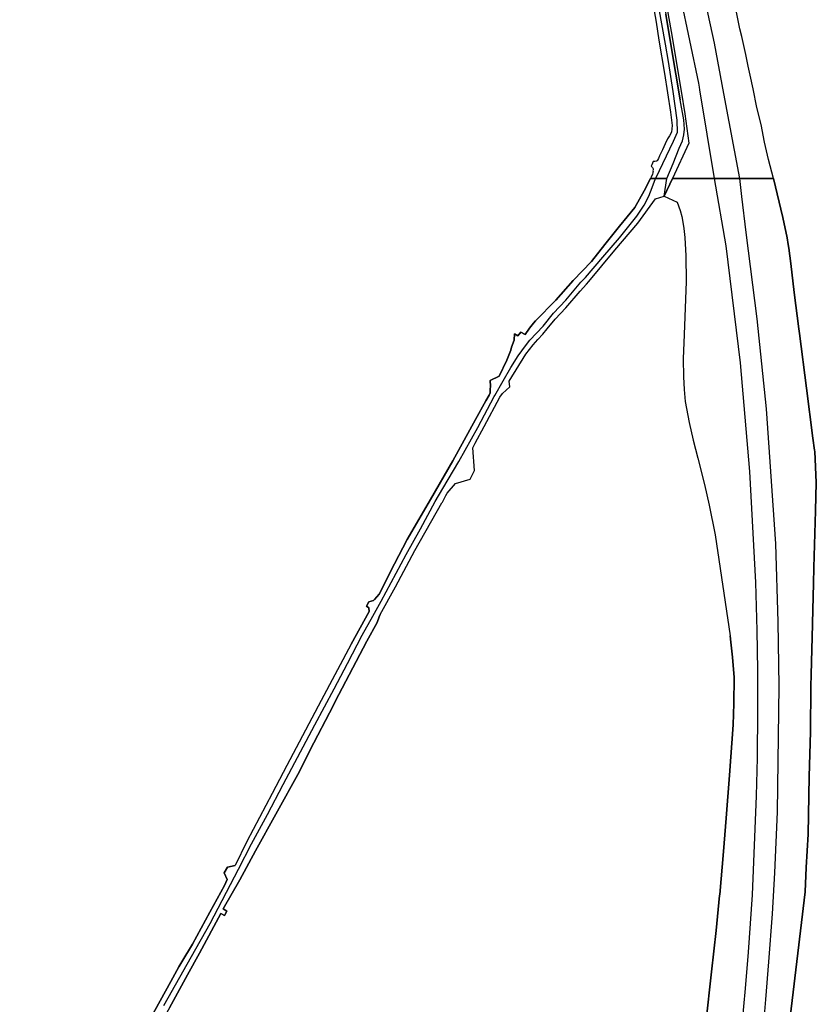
# Model space of a CAD drawing. Extents: x 166506 to 171543, y 332500 to 338212.
# Tile 6 of 139: x 168428 to 168978, y 333431 to 334109. Entities that reach past the tile are written whole.
import ezdxf

# ---------------------------------------------------------------- set-up
doc = ezdxf.new("R2010")
doc.units = 0
doc.header["$MEASUREMENT"] = 0
doc.layers.add('IRISH_OS_1000S_FEATURE', color=252, linetype='CONTINUOUS')

msp = doc.modelspace()

# ---------------------------------------------------------------- linework, layer by layer
at = {"layer": 'IRISH_OS_1000S_FEATURE', "color": 9}
for points in [[(168800, 334364.902), (168808.37, 334340.51), (168808.922, 334338.848), (168828.895, 334278.671), (168848.092, 334221.125), (168854.071, 334201.982), (168862.44, 334175.185), (168870.2, 334142.66), (168877.511, 334101.219), (168884.348, 334060.141), (168886.953, 334044.405), (168889.677, 334024.204), (168878.411, 334000)], [(168800, 334361.291), (168803.911, 334349.482), (168814.387, 334317.839), (168830.912, 334266.483), (168832.683, 334260.978), (168845.051, 334223.828), (168852.038, 334202.237), (168857.967, 334182.75), (168860.477, 334174.501), (168863.762, 334159.688), (168870.136, 334132.077), (168873.714, 334113.12), (168877.713, 334089.515), (168883.725, 334054.033)], [(168896.582, 334065.602), (168884.098, 334124.616), (168879.248, 334146.051), (168868.715, 334190.139), (168859.413, 334224.745), (168848.054, 334263.31), (168843.429, 334279.01), (168842.652, 334281.449), (168823.438, 334341.8), (168821.662, 334347.377), (168818.438, 334357.998)], [(168800, 334348.507), (168811.779, 334311.393), (168824.699, 334272.832), (168826.582, 334267.242), (168834.511, 334243.707), (168844.724, 334212.913), (168852.929, 334185.501), (168854.488, 334180.294), (168860.137, 334159.915), (168866.66, 334129.699), (168873.254, 334092.576), (168875.331, 334080.519), (168878.577, 334059.95), (168881.268, 334040.104), (168881.701, 334031.594)], [(168848.417, 334322.993), (168850.081, 334318.04), (168854.511, 334303.048), (168866.226, 334263.41), (168867.157, 334259.967), (168876.228, 334226.418), (168883.86, 334197.772), (168884.194, 334196.33), (168893.809, 334154.867), (168895.873, 334145.967), (168898.021, 334135.466), (168907.017, 334093.265)], [(168847.725, 334190.967), (168847.959, 334190.182), (168848.816, 334187.773), (168851.213, 334181.035), (168856.047, 334162.573), (168859.356, 334148.809), (168862.471, 334133.832), (168866.994, 334107.737), (168869.019, 334095.232), (168872.745, 334072.232), (168877.054, 334045.634), (168878.13, 334036.345), (168877.578, 334031.898), (168876.201, 334029.382), (168874.96, 334027.309)], [(168870.2, 334142.66), (168877.511, 334101.219), (168884.348, 334060.141), (168886.953, 334044.405), (168889.677, 334024.204), (168878.411, 334000), (168948.081, 334000), (168948.081, 334000), (168944.572, 334012.909), (168941.915, 334024.937), (168939.523, 334037.035), (168936.581, 334048.748), (168933.988, 334061.774), (168931.958, 334071.005), (168930.538, 334077.273), (168928.924, 334085.356), (168926.184, 334097.759), (168924.789, 334102.951), (168923.024, 334112.347)], [(168862.471, 334133.832), (168866.994, 334107.737), (168869.019, 334095.232), (168872.745, 334072.232), (168877.054, 334045.634), (168878.13, 334036.345), (168877.578, 334031.898), (168876.201, 334029.382), (168874.96, 334027.309), (168873.392, 334023.851), (168871.45, 334019.668), (168869.47, 334015.406), (168868.645, 334013.757), (168868.076, 334012.61), (168867.7, 334012.106), (168867.442, 334011.883), (168867.063, 334011.779), (168866.126, 334011.51), (168864.965, 334011.538), (168864.046, 334009.248), (168863.695, 334008.324), (168864.098, 334007.946), (168864.562, 334007.572), (168864.826, 334007.114), (168864.971, 334006.595), (168865.075, 334006.136), (168865.098, 334005.836), (168864.881, 334005.514), (168864.968, 334004.814), (168864.913, 334004.233), (168864.838, 334003.712), (168864.625, 334002.949), (168863.724, 334000.879), (168863.294, 334000), (168874.38, 334000), (168874.38, 334000), (168878.744, 334010.251), (168882.983, 334020.722), (168885.202, 334025.84), (168886.164, 334030.037), (168886.551, 334034.001), (168886.203, 334040.272), (168883.725, 334054.033), (168877.713, 334089.515), (168873.714, 334113.12)], [(168948.081, 334000), (168944.572, 334012.909), (168941.915, 334024.937), (168939.523, 334037.035), (168936.581, 334048.748), (168933.988, 334061.774), (168931.958, 334071.005), (168930.538, 334077.273), (168928.924, 334085.356), (168926.184, 334097.759), (168924.789, 334102.951), (168923.024, 334112.347), (168920.443, 334125.453)], [(168907.017, 334093.265), (168913.533, 334058.446), (168924.511, 334000)], [(168907.273, 334000), (168897.252, 334061.09), (168896.977, 334062.764), (168896.582, 334065.602)], [(168874.38, 334000), (168878.744, 334010.251), (168882.983, 334020.722), (168885.202, 334025.84), (168886.164, 334030.037), (168886.551, 334034.001), (168886.203, 334040.272), (168883.725, 334054.033)], [(168881.701, 334031.594), (168878.829, 334025.393), (168866.574, 334000)], [(168874.96, 334027.309), (168873.392, 334023.851), (168871.45, 334019.668), (168869.47, 334015.406), (168868.645, 334013.757), (168868.076, 334012.61), (168867.7, 334012.106), (168867.442, 334011.883), (168867.063, 334011.779), (168866.126, 334011.51), (168864.965, 334011.538), (168864.046, 334009.248), (168863.695, 334008.324), (168864.098, 334007.946), (168864.562, 334007.572), (168864.826, 334007.114), (168864.971, 334006.595), (168865.075, 334006.136), (168865.098, 334005.836), (168864.881, 334005.514)], [(168864.881, 334005.514), (168864.968, 334004.814), (168864.913, 334004.233), (168864.838, 334003.712), (168864.625, 334002.949), (168863.724, 334000.879), (168863.294, 334000)], [(168531.392, 333428.274), (168543.907, 333450.961), (168552.114, 333465.902), (168566.943, 333493.166), (168569.336, 333491.898), (168570.886, 333494.779), (168568.51, 333496.436), (168579.871, 333516.384), (168590.734, 333536.501), (168604.87, 333561.783), (168621.126, 333591.036), (168628.141, 333605.662), (168644.48, 333636.862), (168645.803, 333639.387), (168667.594, 333681.01), (168674.67, 333693.715), (168676.013, 333697.715), (168676.632, 333699.286), (168687.301, 333718.488), (168700.636, 333743.465), (168719.386, 333776.272), (168719.635, 333776.708), (168721.949, 333781.406), (168723.023, 333783.072), (168728.792, 333789.522), (168738.702, 333792.611), (168741.806, 333798.491), (168740.587, 333814.177), (168742.18, 333817.37), (168748.357, 333828.878), (168759.176, 333849.067), (168761.17, 333851.651), (168766.13, 333856.256), (168765.711, 333860.219), (168777.161, 333878.789), (168782.322, 333885.264), (168785.44, 333888.81), (168788.939, 333892.581), (168791.909, 333896.353), (168797.471, 333902.944), (168804.755, 333910.748), (168814.715, 333922.141), (168819.034, 333927.155), (168820.587, 333928.972), (168838.551, 333950.58), (168854.376, 333969.075), (168866.557, 333985.963), (168872.574, 333987.653), (168874.38, 334000), (168872.495, 334000), (168871.135, 334000), (168870.472, 334000), (168869.675, 334000), (168867.807, 334000), (168866.574, 334000), (168863.294, 334000), (168858.832, 333991.27), (168852.326, 333979.809), (168841.885, 333967.077), (168831.773, 333954.323), (168822.399, 333942.667), (168809.862, 333929.487), (168797.837, 333916.072), (168783.768, 333901.799), (168782.435, 333900.076), (168779.813, 333896.641), (168776.718, 333892.326), (168773.838, 333893.986), (168771.754, 333891.443), (168769.485, 333892.845), (168769.123, 333888.532), (168767.29, 333883.642), (168766.76, 333881.436), (168764.101, 333874.647), (168758.871, 333863.692), (168752.62, 333860.655), (168752.904, 333856.818), (168752.627, 333854.506), (168752.536, 333852.151), (168751.989, 333850.542), (168749.585, 333846.526), (168742.461, 333833.809), (168726.925, 333805.196), (168711.402, 333778.525), (168695.289, 333751), (168686.696, 333734.369), (168675.997, 333713.259), (168672.768, 333709.719), (168672.143, 333709.024), (168669.005, 333708.059), (168667.338, 333705.12), (168668.816, 333703.924), (168669.216, 333701.335), (168656.813, 333678.978), (168636.135, 333640.021), (168612.451, 333595.137), (168612.451, 333595.137), (168602.297, 333575.826), (168584.754, 333542.767), (168576.708, 333526.293), (168571.422, 333525.082), (168569.17, 333521.232), (168571.199, 333516.69), (168569.347, 333512.612), (168559.254, 333494.212), (168547.204, 333471.994), (168539.983, 333459.966), (168537.921, 333456.542), (168532.294, 333446.346), (168517.595, 333419.759)], [(168783.768, 333901.799), (168797.837, 333916.072), (168809.862, 333929.487), (168822.399, 333942.667), (168831.773, 333954.323), (168841.885, 333967.077), (168852.326, 333979.809), (168858.832, 333991.27), (168863.294, 334000)], [(168815.252, 333928.488), (168818.274, 333931.607), (168830.395, 333945.703), (168841.829, 333958.954), (168853.875, 333973.897), (168858.831, 333981.494), (168861.95, 333987.595), (168864.361, 333993.622), (168866.574, 334000)], [(168952.654, 333364.116), (168969.936, 333508.192), (168970.646, 333524.974), (168971.919, 333547.918), (168972.746, 333587.543), (168973.553, 333618.526), (168973.675, 333649.662), (168973.918, 333657.957), (168974.925, 333692.336), (168974.957, 333693.431), (168975.564, 333720.705), (168975.912, 333731.826), (168977.062, 333770.829), (168977.569, 333790.24), (168976.529, 333811.807), (168976.384, 333812.717), (168975.065, 333820.98), (168970.704, 333855.337), (168965.859, 333893.122), (168965.48, 333896.14), (168962.308, 333921.402), (168959.972, 333941.197), (168958.564, 333951.893), (168958.172, 333954.329), (168957.421, 333958.981), (168954.412, 333972.918), (168948.081, 334000), (168888.759, 334000), (168878.411, 334000), (168872.574, 333987.653), (168881.703, 333983.631), (168883.603, 333977.712), (168884.725, 333973.717), (168885.469, 333969.725), (168886.17, 333965.504), (168886.836, 333959.266), (168887.629, 333946.643), (168887.765, 333928.998), (168886.323, 333892.309), (168885.622, 333875.617), (168885.856, 333863.181), (168886.352, 333854.451), (168887.214, 333846.243), (168889.76, 333831.713), (168892.677, 333819.466), (168895.806, 333807.212), (168900.416, 333788.938), (168903.63, 333774.758), (168907.908, 333754.151), (168918.09, 333684.661), (168918.648, 333680.196), (168919.776, 333670.028), (168920.801, 333655.877), (168920.767, 333637.968), (168920.209, 333623.289), (168917.61, 333588.597), (168915.49, 333558.889), (168913.583, 333535.858), (168910.931, 333506.383), (168910.854, 333505.53), (168908.482, 333481.404), (168905.375, 333453.065), (168901.418, 333417.68)], [(168872.574, 333987.653), (168878.411, 334000)], [(168872.574, 333987.653), (168874.38, 334000)], [(168916.462, 333333.761), (168918.875, 333351.099), (168922.055, 333377.263), (168925.088, 333406.358), (168926.349, 333416.716), (168928.653, 333441.421), (168930.689, 333466.519), (168933.471, 333506.06), (168936.274, 333574.385), (168937.029, 333600.435), (168937.274, 333633.01), (168937.119, 333661.001), (168936.686, 333688.223), (168935.753, 333721.3), (168931.788, 333797.887), (168925.195, 333872.89), (168915.401, 333953.569), (168907.273, 334000)], [(168924.511, 334000), (168925.866, 333987.513), (168929.038, 333962.592), (168936.466, 333903.096), (168942.921, 333841.185), (168949.386, 333747.947), (168951.06, 333694.184), (168951.707, 333649.862), (168950.629, 333563.293), (168948.677, 333521.25), (168947.161, 333493.076), (168944.675, 333459.919), (168942.58, 333434.021), (168941.815, 333425.699), (168938.645, 333394.734), (168936.208, 333373.319), (168932.127, 333341.167), (168927.899, 333309.871), (168925.39, 333293.444)], [(168948.081, 334000), (168954.412, 333972.918), (168957.421, 333958.981), (168958.172, 333954.329)], [(168819.034, 333927.155), (168820.587, 333928.972), (168838.551, 333950.58), (168854.376, 333969.075), (168866.557, 333985.963), (168872.574, 333987.653)], [(168872.574, 333987.653), (168881.703, 333983.631), (168883.603, 333977.712), (168884.725, 333973.717), (168885.469, 333969.725), (168886.17, 333965.504), (168886.836, 333959.266), (168887.629, 333946.643), (168887.765, 333928.998), (168886.323, 333892.309), (168885.622, 333875.617), (168885.856, 333863.181), (168886.352, 333854.451), (168887.214, 333846.243), (168889.76, 333831.713), (168892.677, 333819.466), (168895.806, 333807.212), (168900.416, 333788.938), (168903.63, 333774.758), (168907.908, 333754.151), (168918.09, 333684.661)], [(168958.172, 333954.329), (168958.564, 333951.893), (168959.972, 333941.197), (168962.308, 333921.402), (168965.48, 333896.14)], [(168759.176, 333849.067), (168761.17, 333851.651), (168766.13, 333856.256), (168765.711, 333860.219), (168777.161, 333878.789), (168782.322, 333885.264), (168785.44, 333888.81), (168788.939, 333892.581), (168791.909, 333896.353), (168797.471, 333902.944), (168804.755, 333910.748), (168814.715, 333922.141), (168819.034, 333927.155)], [(168789.056, 333898.109), (168796.182, 333906.986), (168804.689, 333916.06), (168815.252, 333928.488)], [(168769.485, 333892.845), (168771.754, 333891.443), (168773.838, 333893.986), (168776.718, 333892.326), (168779.813, 333896.641), (168782.435, 333900.076), (168783.768, 333901.799)], [(168755.427, 333849.596), (168755.872, 333850.335), (168761.53, 333860.308), (168766.783, 333869.581), (168771.939, 333877.587), (168776.924, 333884.562), (168779.938, 333888.338), (168789.056, 333898.109)], [(168767.29, 333883.642), (168769.123, 333888.532), (168769.485, 333892.845)], [(168965.48, 333896.14), (168965.859, 333893.122), (168970.704, 333855.337), (168975.065, 333820.98), (168976.384, 333812.717)], [(168751.989, 333850.542), (168752.536, 333852.151), (168752.627, 333854.506), (168752.904, 333856.818), (168752.62, 333860.655), (168758.871, 333863.692), (168764.101, 333874.647), (168766.76, 333881.436), (168767.29, 333883.642)], [(168527.446, 333429.889), (168546.708, 333463.557), (168559.452, 333486.361), (168579.102, 333523.886), (168588.02, 333541.214), (168599.006, 333561.47), (168609.856, 333582.08), (168631.575, 333623.187), (168644.984, 333648.027), (168654.258, 333665.471), (168664.37, 333685.064), (168671.727, 333698.282), (168677.377, 333708.558), (168694.72, 333740.585), (168704.522, 333758.418), (168714.734, 333777.26), (168719.857, 333786.189), (168730.999, 333804.779), (168744.181, 333828.261), (168755.427, 333849.596)], [(168672.768, 333709.719), (168675.997, 333713.259), (168686.696, 333734.369), (168695.289, 333751), (168711.402, 333778.525), (168726.925, 333805.196), (168742.461, 333833.809), (168749.585, 333846.526), (168751.989, 333850.542)], [(168742.18, 333817.37), (168748.357, 333828.878), (168759.176, 333849.067)], [(168723.023, 333783.072), (168728.792, 333789.522), (168738.702, 333792.611), (168741.806, 333798.491), (168740.587, 333814.177), (168742.18, 333817.37)], [(168976.384, 333812.717), (168976.529, 333811.807), (168977.569, 333790.24), (168977.062, 333770.829), (168975.912, 333731.826), (168975.564, 333720.705), (168974.957, 333693.431), (168974.925, 333692.336)], [(168719.386, 333776.272), (168719.635, 333776.708), (168721.949, 333781.406), (168723.023, 333783.072)], [(168676.632, 333699.286), (168687.301, 333718.488), (168700.636, 333743.465), (168719.386, 333776.272)], [(168656.813, 333678.978), (168669.216, 333701.335), (168668.816, 333703.924), (168667.338, 333705.12), (168669.005, 333708.059), (168672.143, 333709.024), (168672.768, 333709.719)], [(168676.632, 333699.286), (168676.013, 333697.715), (168674.67, 333693.715), (168667.594, 333681.01), (168645.803, 333639.387)], [(168974.925, 333692.336), (168973.918, 333657.957)], [(168910.931, 333506.383), (168913.583, 333535.858), (168915.49, 333558.889), (168917.61, 333588.597), (168920.209, 333623.289), (168920.767, 333637.968), (168920.801, 333655.877), (168919.776, 333670.028), (168918.648, 333680.196), (168918.09, 333684.661)], [(168656.813, 333678.978), (168636.135, 333640.021), (168612.451, 333595.137), (168602.297, 333575.826), (168584.754, 333542.767), (168576.708, 333526.293)], [(168973.918, 333657.957), (168973.675, 333649.662), (168973.553, 333618.526), (168972.746, 333587.543), (168971.919, 333547.918), (168970.646, 333524.974), (168969.936, 333508.192)], [(168645.803, 333639.387), (168644.48, 333636.862), (168628.141, 333605.662), (168621.126, 333591.036), (168604.87, 333561.783), (168590.734, 333536.501), (168579.871, 333516.384), (168568.51, 333496.436), (168570.886, 333494.779), (168569.336, 333491.898), (168566.943, 333493.166), (168552.114, 333465.902), (168543.907, 333450.961), (168531.392, 333428.274), (168517.27, 333402.825), (168498.233, 333368.862), (168486.323, 333347.265), (168475.214, 333326.109), (168461.555, 333300.653), (168448.401, 333275.81), (168434.523, 333252.108), (168428.099, 333244.169)], [(168569.17, 333521.232), (168571.422, 333525.082), (168576.708, 333526.293)], [(168539.983, 333459.966), (168547.204, 333471.994), (168559.254, 333494.212), (168569.347, 333512.612), (168571.199, 333516.69), (168569.17, 333521.232)], [(168900.941, 333413.672), (168901.418, 333417.68), (168905.375, 333453.065), (168908.482, 333481.404), (168910.854, 333505.53), (168910.931, 333506.383)], [(168969.936, 333508.192), (168952.654, 333364.116)], [(168461.382, 333316.853), (168462.751, 333319.413), (168484.978, 333361.014), (168484.337, 333362.214), (168486.56, 333366.419), (168488.014, 333366.5), (168514.374, 333413.423), (168513.543, 333416.137), (168514.91, 333419.903), (168517.595, 333419.759), (168532.294, 333446.346), (168537.921, 333456.542), (168539.983, 333459.966)]]:
    msp.add_lwpolyline(points, dxfattribs=at)

doc.saveas('drawing.dxf')
